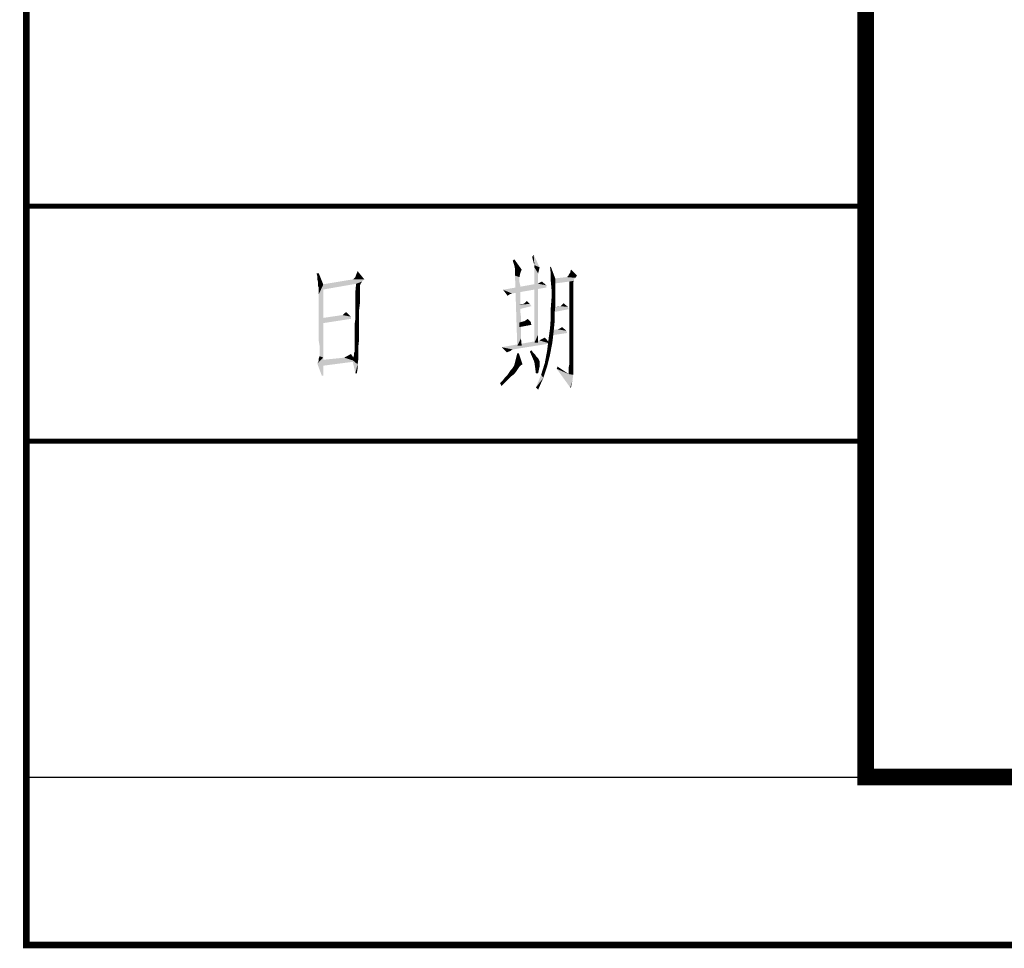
# Model space of a CAD drawing. Header units: millimetres. Extents: x 0 to 840, y 0 to 594.
# Tile 1 of 25: x 0 to 58, y 0 to 55. Entities that reach past the tile are written whole.
import ezdxf

# ---------------------------------------------------------------- set-up
doc = ezdxf.new("R2010")
doc.units = ezdxf.units.MM
doc.header["$LTSCALE"] = 46.2
doc.layers.get('0').update_dxf_attribs({"linetype": 'CONTINUOUS'})
doc.layers.add('C172主面板_DXF_FORMAT', color=7, linetype='CONTINUOUS')

# ---------------------------------------------------------------- blocks, each defined once
blk = doc.blocks.new('*T26')
at = {"color": 1, "linetype": 'Continuous'}
for p, q in [((0, 0), (50, 0)), ((0, 0), (0, -34)), ((50, 0), (50, -34)), ((0, -14), (50, -14)), ((0, -34), (50, -34))]:
    blk.add_line(p, q, dxfattribs=at)
blk = doc.blocks.new('*T27')
at = {"color": 1, "linetype": 'Continuous'}
for p, q in [((0, 0), (50, 0)), ((0, 0), (0, -34)), ((50, 0), (50, -34)), ((0, -14), (50, -14)), ((0, -34), (50, -34))]:
    blk.add_line(p, q, dxfattribs=at)

msp = doc.modelspace()

# ---------------------------------------------------------------- linework, layer by layer
at = {"color": 1, "linetype": 'Continuous'}
for points in [[(30.176, 40.8), (30.132, 40.978), (30.22, 41.111)], [(30.22, 40.622), (30.176, 40.8), (30.22, 41.111)], [(30.265, 40.489), (30.22, 40.622), (30.22, 41.111)], [(30.265, 40.489), (30.22, 41.111), (30.576, 40.356)], [(29.065, 40.489), (28.976, 40.756), (29.065, 40.844)], [(29.109, 40.267), (29.065, 40.489), (29.065, 40.844)], [(29.109, 40.267), (29.065, 40.844), (29.509, 40.222)], [(30.576, 40.356), (30.265, 40.356), (30.265, 40.489)], [(17.42, 40), (17.332, 39.822), (17.287, 40)], [(17.332, 39.644), (17.332, 39.822), (17.42, 40)], [(17.376, 39.467), (17.332, 39.644), (17.42, 40)], [(17.376, 39.378), (17.376, 39.467), (17.42, 40)], [(17.376, 39.378), (17.42, 40), (17.687, 39.333)], [(19.598, 39.778), (19.643, 39.911), (19.732, 40.133)], [(19.598, 39.778), (19.732, 40.133), (20.132, 39.644)], [(29.509, 40.222), (29.109, 40.044), (29.109, 40.267)], [(29.109, 40.044), (29.509, 40.222), (29.42, 40)], [(29.42, 40), (29.109, 39.867), (29.109, 40.044)], [(29.109, 39.867), (29.42, 40), (29.376, 39.778)], [(30.265, 40.356), (30.576, 40.356), (30.532, 40.178)], [(30.265, 40.356), (30.532, 40.178), (30.487, 40)], [(30.487, 40), (30.265, 35.867), (30.265, 40.356)], [(30.487, 40), (30.487, 39.956), (30.265, 35.867)], [(30.487, 39.956), (30.487, 39.911), (30.265, 35.867)], [(30.487, 39.911), (30.487, 39.822), (30.265, 35.867)], [(31.243, 39.956), (31.198, 40.356), (31.243, 40.4)], [(31.243, 39.956), (31.243, 40.4), (31.509, 39.689)], [(31.509, 39.689), (31.243, 39.511), (31.243, 39.956)], [(32.798, 39.867), (32.265, 39.822), (32.309, 39.911)], [(32.798, 39.867), (32.309, 39.911), (32.398, 40.044)], [(32.398, 40.044), (32.443, 40.222), (32.798, 39.867)], [(17.687, 39.333), (17.376, 39.244), (17.376, 39.378)], [(17.42, 39.156), (17.376, 39.244), (17.687, 39.333)], [(17.42, 39.111), (17.42, 39.156), (17.687, 39.333)], [(17.42, 39.067), (17.42, 39.111), (17.687, 39.333)], [(17.42, 39.022), (17.42, 39.067), (17.687, 39.333)], [(17.42, 38.933), (17.42, 39.022), (17.687, 39.333)], [(17.42, 38.756), (17.42, 38.933), (17.687, 39.333)], [(17.42, 38.578), (17.42, 38.756), (17.687, 39.333)], [(17.42, 38.267), (17.42, 38.578), (17.687, 39.333)], [(17.42, 37.956), (17.42, 38.267), (17.687, 39.333)], [(17.42, 37.556), (17.42, 37.956), (17.687, 39.333)], [(17.42, 37.111), (17.42, 37.556), (17.687, 39.333)], [(17.42, 36.667), (17.42, 37.111), (17.687, 39.333)], [(17.42, 36.311), (17.42, 36.667), (17.687, 39.333)], [(17.42, 35.956), (17.42, 36.311), (17.687, 39.333)], [(17.465, 35.689), (17.42, 35.956), (17.687, 39.333)], [(17.465, 35.467), (17.465, 35.689), (17.687, 39.333)], [(17.465, 35.289), (17.465, 35.467), (17.687, 39.333)], [(17.465, 35.2), (17.465, 35.289), (17.687, 39.333)], [(17.465, 35.156), (17.465, 35.2), (17.687, 39.333)], [(17.465, 35.067), (17.465, 35.156), (17.687, 39.333)], [(17.465, 35.067), (17.687, 39.333), (17.687, 34.978)], [(20.132, 39.644), (19.998, 39.511), (17.598, 39.333)], [(20.132, 39.644), (17.598, 39.333), (19.465, 39.644)], [(19.998, 39.511), (19.643, 39.378), (17.598, 39.333)], [(17.598, 39.333), (19.643, 39.378), (17.598, 39.022)], [(20.132, 39.644), (19.465, 39.644), (19.509, 39.689)], [(20.132, 39.644), (19.509, 39.689), (19.598, 39.778)], [(19.909, 39.378), (19.865, 39.244), (19.598, 38.889)], [(19.909, 39.378), (19.598, 38.889), (19.643, 39.378)], [(19.643, 39.378), (19.998, 39.511), (19.909, 39.378)], [(30.487, 39.378), (30.976, 39.289), (28.398, 39.022)], [(30.487, 39.378), (28.398, 39.022), (30.398, 39.378)], [(29.376, 39.778), (29.243, 35.689), (29.109, 39.867)], [(29.376, 39.778), (29.376, 39.733), (29.243, 35.689)], [(29.376, 39.733), (29.376, 39.689), (29.243, 35.689)], [(29.376, 39.689), (29.376, 39.6), (29.243, 35.689)], [(29.376, 39.6), (29.376, 39.467), (29.243, 35.689)], [(29.376, 39.467), (29.42, 39.289), (29.243, 35.689)], [(30.487, 39.822), (30.487, 39.689), (30.265, 35.867)], [(30.487, 39.689), (30.487, 39.556), (30.265, 35.867)], [(30.487, 39.556), (30.487, 39.333), (30.265, 35.867)], [(30.487, 39.333), (30.487, 39.156), (30.265, 35.867)], [(30.487, 39.378), (30.62, 39.467), (30.709, 39.511)], [(30.487, 39.378), (30.709, 39.511), (30.976, 39.289)], [(30.487, 39.378), (30.532, 39.422), (30.62, 39.467)], [(31.243, 39.511), (31.509, 39.689), (31.509, 39.111)], [(31.509, 39.111), (31.287, 39.022), (31.243, 39.511)], [(32.62, 39.644), (31.332, 39.378), (31.42, 39.689)], [(32.62, 39.644), (32.62, 39.556), (31.332, 39.378)], [(32.62, 39.556), (32.354, 39.511), (31.332, 39.378)], [(32.709, 39.733), (31.42, 39.689), (32.176, 39.778)], [(31.42, 39.689), (32.709, 39.733), (32.62, 39.644)], [(32.176, 39.778), (32.265, 39.822), (32.798, 39.867)], [(32.176, 39.778), (32.798, 39.867), (32.709, 39.733)], [(32.354, 39.511), (32.62, 39.556), (32.576, 39.467)], [(32.576, 39.467), (32.354, 38.978), (32.354, 39.511)], [(32.576, 39.467), (32.576, 39.422), (32.354, 38.978)], [(32.576, 39.422), (32.576, 39.289), (32.354, 38.978)], [(19.865, 39.244), (19.865, 39.156), (19.598, 38.889)], [(19.865, 39.156), (19.865, 39.067), (19.598, 38.889)], [(19.865, 39.067), (19.865, 38.933), (19.598, 38.889)], [(19.598, 38.889), (19.865, 38.933), (19.865, 38.756)], [(19.865, 38.756), (19.598, 38.444), (19.598, 38.889)], [(19.865, 38.756), (19.865, 38.489), (19.598, 38.444)], [(30.976, 39.289), (30.976, 39.156), (28.398, 39.022)], [(28.398, 39.022), (30.976, 39.156), (28.932, 38.8)], [(28.398, 39.022), (28.932, 38.8), (28.798, 38.756)], [(28.798, 38.756), (28.665, 38.667), (28.398, 39.022)], [(29.42, 39.289), (29.42, 39.111), (29.243, 35.689)], [(29.42, 39.111), (29.42, 38.889), (29.243, 35.689)], [(29.42, 38.889), (29.42, 38.667), (29.243, 35.689)], [(30.487, 39.156), (30.487, 38.889), (30.265, 35.867)], [(30.487, 38.889), (30.487, 38.622), (30.265, 35.867)], [(31.287, 39.022), (31.509, 39.111), (31.509, 38.578)], [(31.509, 38.578), (31.287, 38.533), (31.287, 39.022)], [(32.576, 39.289), (32.576, 39.111), (32.354, 38.978)], [(32.354, 38.978), (32.576, 39.111), (32.576, 38.844)], [(32.576, 38.844), (32.354, 38.489), (32.354, 38.978)], [(32.576, 38.844), (32.576, 38.578), (32.354, 38.489)], [(19.598, 38.444), (19.865, 38.489), (19.865, 38.178)], [(19.865, 38.178), (19.598, 38.044), (19.598, 38.444)], [(19.598, 38.044), (19.865, 38.178), (19.82, 37.822)], [(29.42, 38.667), (29.42, 38.4), (29.243, 35.689)], [(29.42, 38.4), (29.42, 38.089), (29.243, 35.689)], [(29.598, 38.178), (29.998, 38.178), (29.332, 38.133)], [(29.598, 38.178), (29.332, 38.133), (29.554, 38.178)], [(29.332, 38.133), (29.998, 38.178), (30.087, 38.044)], [(30.087, 38.044), (29.376, 37.867), (29.332, 38.133)], [(29.998, 38.178), (29.598, 38.178), (29.687, 38.222)], [(29.998, 38.178), (29.687, 38.222), (29.732, 38.267)], [(29.732, 38.267), (29.82, 38.356), (29.998, 38.178)], [(30.487, 38.622), (30.487, 38.311), (30.265, 35.867)], [(30.487, 38.311), (30.487, 38), (30.265, 35.867)], [(31.509, 38.044), (31.243, 37.956), (31.287, 38.533)], [(31.287, 38.533), (31.509, 38.578), (31.509, 38.044)], [(32.265, 38), (31.865, 38.089), (31.909, 38.133)], [(31.909, 38.133), (31.998, 38.222), (32.265, 38)], [(32.354, 38.489), (32.576, 38.578), (32.576, 38.178)], [(32.576, 38.178), (32.354, 38), (32.354, 38.489)], [(32.354, 38), (32.576, 38.178), (32.576, 37.733)], [(18.843, 37.511), (18.887, 37.556), (19.065, 37.689)], [(18.843, 37.511), (19.065, 37.689), (19.332, 37.422)], [(18.887, 37.556), (18.976, 37.644), (19.065, 37.689)], [(19.82, 37.822), (19.598, 37.644), (19.598, 38.044)], [(19.598, 37.644), (19.82, 37.822), (19.82, 37.422)], [(19.82, 37.422), (19.598, 37.289), (19.598, 37.644)], [(29.42, 38.089), (29.42, 37.778), (29.243, 35.689)], [(29.42, 37.778), (29.465, 37.422), (29.243, 35.689)], [(30.487, 38), (30.487, 37.644), (30.265, 35.867)], [(30.487, 37.644), (30.487, 37.244), (30.265, 35.867)], [(31.243, 37.956), (31.509, 38.044), (31.465, 37.556)], [(31.465, 37.556), (31.243, 37.378), (31.243, 37.956)], [(31.243, 37.378), (31.465, 37.556), (31.465, 37.067)], [(31.82, 38.044), (32.265, 38), (31.42, 37.956)], [(31.82, 38.044), (31.42, 37.956), (31.776, 38.044)], [(31.42, 37.956), (32.265, 38), (32.309, 37.867)], [(32.309, 37.867), (31.42, 37.689), (31.42, 37.956)], [(32.265, 38), (31.82, 38.044), (31.865, 38.089)], [(32.576, 37.733), (32.354, 37.556), (32.354, 38)], [(32.354, 37.556), (32.576, 37.733), (32.576, 37.244)], [(32.576, 37.244), (32.354, 37.156), (32.354, 37.556)], [(18.843, 37.511), (19.332, 37.422), (17.598, 37.333)], [(18.843, 37.511), (17.598, 37.333), (18.798, 37.511)], [(17.598, 37.333), (19.332, 37.422), (19.332, 37.289)], [(19.332, 37.289), (17.598, 37.022), (17.598, 37.333)], [(19.554, 36.978), (19.598, 37.289), (19.82, 37.422)], [(19.554, 36.978), (19.82, 37.422), (19.82, 36.978)], [(19.82, 36.978), (19.554, 36.667), (19.554, 36.978)], [(19.554, 36.667), (19.82, 36.978), (19.82, 36.489)], [(29.465, 37.422), (29.465, 37.022), (29.243, 35.689)], [(29.465, 37.022), (29.465, 36.578), (29.243, 35.689)], [(30.043, 37.111), (29.376, 37.067), (29.509, 37.111)], [(29.376, 37.067), (30.043, 37.111), (30.087, 36.933)], [(30.087, 36.933), (29.376, 36.8), (29.376, 37.067)], [(30.043, 37.111), (29.509, 37.111), (29.687, 37.156)], [(29.687, 37.156), (29.865, 37.289), (30.043, 37.111)], [(30.487, 37.244), (30.487, 36.8), (30.265, 35.867)], [(31.465, 37.067), (31.198, 36.756), (31.243, 37.378)], [(31.198, 36.756), (31.465, 37.067), (31.42, 36.622)], [(32.354, 36.756), (32.354, 37.156), (32.576, 37.244)], [(32.354, 36.756), (32.576, 37.244), (32.576, 36.756)], [(19.82, 36.489), (19.554, 36.4), (19.554, 36.667)], [(19.554, 36.178), (19.554, 36.4), (19.82, 36.489)], [(19.554, 36.178), (19.82, 36.489), (19.82, 36.044)], [(29.465, 36.578), (29.465, 36.133), (29.243, 35.689)], [(30.487, 36.8), (30.487, 36.356), (30.265, 35.867)], [(31.42, 36.622), (31.109, 36.089), (31.198, 36.756)], [(31.42, 36.622), (31.376, 36.222), (31.109, 36.089)], [(32.176, 36.578), (31.287, 36.311), (31.332, 36.622)], [(32.176, 36.578), (32.22, 36.444), (31.287, 36.311)], [(32.176, 36.578), (31.332, 36.622), (31.643, 36.667)], [(32.176, 36.578), (31.643, 36.667), (31.776, 36.711)], [(31.776, 36.711), (31.909, 36.8), (32.176, 36.578)], [(32.576, 36.756), (32.354, 36.4), (32.354, 36.756)], [(32.354, 36.4), (32.576, 36.756), (32.576, 36.311)], [(32.576, 36.311), (32.354, 36.089), (32.354, 36.4)], [(19.82, 36.044), (19.554, 35.956), (19.554, 36.178)], [(19.554, 35.778), (19.554, 35.956), (19.82, 36.044)], [(19.554, 35.644), (19.554, 35.778), (19.82, 36.044)], [(19.554, 35.644), (19.82, 36.044), (19.776, 35.644)], [(31.198, 35.822), (28.309, 35.6), (30.576, 36)], [(28.309, 35.6), (31.198, 35.822), (28.976, 35.467)], [(29.243, 35.689), (29.465, 36.133), (29.509, 35.689)], [(30.265, 35.867), (30.487, 36.356), (30.487, 35.867)], [(30.576, 36), (30.798, 36.133), (30.887, 36.178)], [(30.576, 36), (30.887, 36.178), (31.198, 35.822)], [(30.576, 36), (30.62, 36.044), (30.798, 36.133)], [(30.62, 36.044), (30.709, 36.089), (30.798, 36.133)], [(31.332, 35.867), (31.02, 35.378), (31.109, 36.089)], [(31.02, 35.378), (31.332, 35.867), (31.198, 35.156)], [(31.109, 36.089), (31.376, 36.222), (31.332, 35.867)], [(32.354, 36.089), (32.576, 36.311), (32.576, 35.911)], [(32.576, 35.911), (32.354, 35.822), (32.354, 36.089)], [(32.354, 35.556), (32.354, 35.822), (32.576, 35.911)], [(32.354, 35.556), (32.576, 35.911), (32.576, 35.511)], [(19.109, 35.067), (19.332, 35.2), (19.643, 34.756)], [(19.465, 34.978), (19.509, 35.111), (19.776, 35.244)], [(19.465, 34.978), (19.776, 35.244), (19.776, 34.889)], [(19.509, 35.244), (19.554, 35.333), (19.776, 35.644)], [(19.509, 35.244), (19.776, 35.644), (19.776, 35.244)], [(19.776, 35.244), (19.509, 35.111), (19.509, 35.244)], [(19.776, 35.644), (19.554, 35.511), (19.554, 35.644)], [(19.554, 35.422), (19.554, 35.511), (19.776, 35.644)], [(19.554, 35.333), (19.554, 35.422), (19.776, 35.644)], [(28.309, 35.6), (28.976, 35.467), (28.887, 35.422)], [(28.309, 35.6), (28.887, 35.422), (28.709, 35.333)], [(28.709, 35.333), (28.62, 35.289), (28.309, 35.6)], [(28.887, 35.422), (28.843, 35.378), (28.709, 35.333)], [(29.332, 35.244), (29.154, 34.889), (29.243, 35.244)], [(29.154, 34.889), (29.332, 35.244), (29.554, 34.578)], [(29.998, 35.333), (30.087, 35.422), (30.176, 35.289)], [(30.176, 35.289), (30.132, 35.022), (29.998, 35.333)], [(30.176, 35.289), (30.309, 35.156), (30.132, 35.022)], [(31.198, 35.156), (30.887, 34.667), (31.02, 35.378)], [(32.576, 35.511), (32.354, 35.333), (32.354, 35.556)], [(32.354, 35.333), (32.576, 35.511), (32.576, 35.2)], [(32.576, 35.2), (32.354, 35.156), (32.354, 35.333)], [(32.354, 35.022), (32.354, 35.156), (32.576, 35.2)], [(32.354, 35.022), (32.576, 35.2), (32.576, 34.933)], [(17.332, 34.622), (17.42, 34.8), (17.687, 34.978)], [(17.598, 33.911), (17.332, 34.622), (17.687, 34.978)], [(17.687, 34.978), (17.42, 34.933), (17.465, 35.067)], [(17.42, 34.8), (17.42, 34.933), (17.687, 34.978)], [(19.643, 34.756), (17.598, 34.844), (18.932, 34.978)], [(17.598, 33.911), (17.687, 34.978), (17.687, 33.911)], [(19.643, 34.756), (17.598, 34.489), (17.598, 34.844)], [(19.643, 34.756), (18.932, 34.978), (19.109, 35.067)], [(19.776, 34.889), (19.42, 34.844), (19.465, 34.978)], [(19.42, 34.844), (19.776, 34.889), (19.732, 34.578)], [(19.732, 34.578), (19.598, 34.044), (19.42, 34.844)], [(29.554, 34.578), (29.065, 34.533), (29.154, 34.889)], [(30.132, 35.022), (30.309, 35.156), (30.398, 35.022)], [(30.398, 35.022), (30.265, 34.711), (30.132, 35.022)], [(30.398, 35.022), (30.487, 34.933), (30.265, 34.711)], [(30.487, 34.933), (30.532, 34.844), (30.265, 34.711)], [(30.532, 34.844), (30.576, 34.756), (30.265, 34.711)], [(30.265, 34.711), (30.576, 34.756), (30.576, 34.711)], [(30.576, 34.711), (30.309, 34.4), (30.265, 34.711)], [(30.576, 34.711), (30.576, 34.667), (30.309, 34.4)], [(30.576, 34.667), (30.576, 34.578), (30.309, 34.4)], [(31.02, 34.444), (30.665, 33.956), (30.887, 34.667)], [(30.887, 34.667), (31.198, 35.156), (31.02, 34.444)], [(32.576, 34.533), (32.309, 34.4), (32.354, 34.622)], [(32.576, 34.933), (32.354, 34.889), (32.354, 35.022)], [(32.354, 34.8), (32.354, 34.889), (32.576, 34.933)], [(32.354, 34.756), (32.354, 34.8), (32.576, 34.933)], [(32.354, 34.756), (32.576, 34.933), (32.576, 34.711)], [(32.576, 34.711), (32.354, 34.622), (32.354, 34.756)], [(32.354, 34.622), (32.576, 34.711), (32.576, 34.533)], [(19.732, 34.578), (19.732, 34.311), (19.598, 34.044)], [(19.598, 34.044), (19.732, 34.311), (19.687, 34.044)], [(29.065, 34), (28.665, 33.956), (28.754, 34.089)], [(29.198, 34.178), (28.754, 34.089), (28.843, 34.222)], [(28.754, 34.089), (29.198, 34.178), (29.065, 34)], [(29.287, 34.311), (28.843, 34.222), (28.932, 34.311)], [(28.843, 34.222), (29.287, 34.311), (29.198, 34.178)], [(29.376, 34.444), (28.932, 34.311), (29.02, 34.444)], [(28.932, 34.311), (29.376, 34.444), (29.287, 34.311)], [(29.465, 34.533), (29.02, 34.444), (29.065, 34.533)], [(29.02, 34.444), (29.465, 34.533), (29.376, 34.444)], [(29.065, 34.533), (29.554, 34.578), (29.465, 34.533)], [(30.576, 34.578), (30.576, 34.444), (30.309, 34.4)], [(30.309, 34.4), (30.576, 34.444), (30.532, 34.267)], [(30.532, 34.267), (30.354, 34.044), (30.309, 34.4)], [(30.354, 34.044), (30.532, 34.267), (30.487, 34.044)], [(30.665, 33.956), (31.02, 34.444), (30.798, 33.778)], [(31.598, 34.311), (31.643, 34.444), (32.309, 34)], [(32.309, 34), (32.398, 33.2), (31.598, 34.311)], [(32.309, 34.4), (32.576, 34.533), (32.576, 34.222)], [(32.576, 34.222), (32.309, 34.178), (32.309, 34.4)], [(32.309, 34), (32.309, 34.178), (32.576, 34.222)], [(32.309, 34), (32.576, 34.222), (32.576, 33.956)], [(28.62, 33.6), (28.22, 33.467), (28.398, 33.644)], [(28.22, 33.467), (28.62, 33.6), (28.309, 33.289)], [(28.398, 33.644), (28.532, 33.822), (28.887, 33.867)], [(28.398, 33.644), (28.887, 33.867), (28.62, 33.6)], [(28.887, 33.867), (28.532, 33.822), (28.665, 33.956)], [(28.665, 33.956), (29.065, 34), (28.887, 33.867)], [(30.798, 33.778), (30.354, 33.2), (30.665, 33.956)], [(30.354, 33.2), (30.798, 33.778), (30.487, 33.067)], [(32.309, 34), (32.576, 33.956), (32.398, 33.2)], [(32.576, 33.956), (32.532, 33.6), (32.398, 33.2)], [(32.398, 33.2), (32.532, 33.6), (32.443, 33.2)]]:
    msp.add_solid(points, dxfattribs=at)
at = {"layer": 'C172主面板_DXF_FORMAT', "color": 1, "linetype": 'Continuous'}
for points, const_width in [([(0, 0), (0, 594.2)], 0.4), ([(0, 44), (50, 44)], 0.3), ([(0, 30), (50, 30)], 0.3), ([(-0.2, 0), (840, 0)], 0.4)]:
    msp.add_lwpolyline(points, dxfattribs=dict(at, const_width=const_width))
at = {"layer": 'C172主面板_DXF_FORMAT', "color": 7, "linetype": 'Continuous', "const_width": 1}
for points in [[(50, 584.5), (50, 9.5)], [(49.5, 10), (830.5, 10)]]:
    msp.add_lwpolyline(points, dxfattribs=at)

# ---------------------------------------------------------------- block references
for name, p in [('*T26', (0, 78)), ('*T27', (0, 44))]:
    msp.add_blockref(name, p)

doc.saveas('drawing.dxf')
